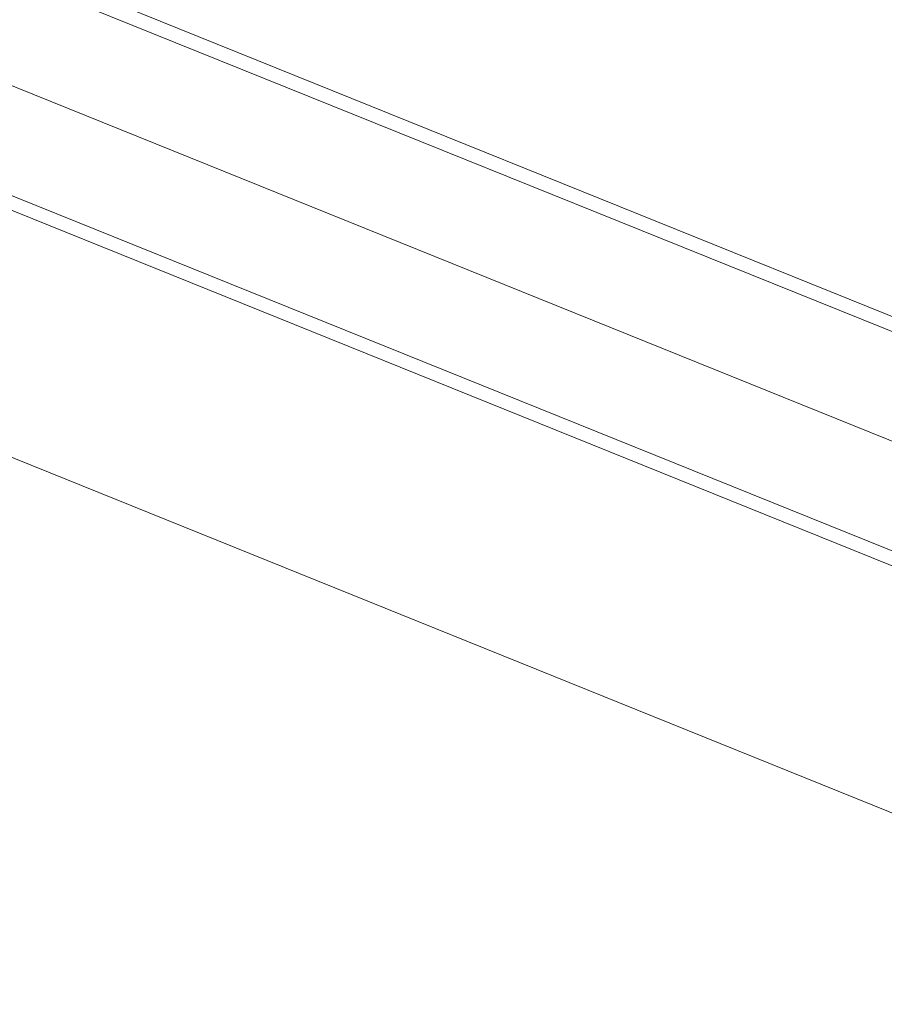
# Model space of a CAD drawing. Header units: millimetres. Extents: x -526411 to -400573, y 47353 to 130199.
# Tile 228 of 256: x -479231 to -478857, y 87052 to 87478. Entities that reach past the tile are written whole.
import ezdxf

# ---------------------------------------------------------------- set-up
doc = ezdxf.new("R2010")
doc.units = ezdxf.units.MM
doc.layers.add('75_--', color=7, linetype='Continuous', lineweight=18)
doc.layers.add('m-pg-03_AI_dwg', color=8, linetype='Continuous', lineweight=18)

# ---------------------------------------------------------------- blocks, each defined once
blk = doc.blocks.new('m-pg-03_AI_dwg_block 7176-646144-3e Verdieping - Percelen telling LI')
at = {"layer": '75_--', "color": 9, "lineweight": 9}
blk.add_line((-622.865, 96.486), (-572.861, 76.301), dxfattribs=at)
blk = doc.blocks.new('m-pg-03_AI_dwg_block 7177-646145-3e Verdieping - Percelen telling LI')
at = {"layer": '75_--', "color": 9, "lineweight": 9}
blk.add_line((-570.282, 77.396), (-622.123, 98.323), dxfattribs=at)
blk = doc.blocks.new('m-pg-03_AI_dwg_block 7178-646146-3e Verdieping - Percelen telling LI')
at = {"layer": '75_--', "color": 9, "lineweight": 9}
blk.add_line((-569.93, 77.546), (-622.022, 98.574), dxfattribs=at)
blk = doc.blocks.new('m-pg-03_AI_dwg_block 7179-646147-3e Verdieping - Percelen telling LI')
at = {"layer": '75_--', "color": 9, "lineweight": 9}
blk.add_line((-623.606, 94.649), (-575.44, 75.205), dxfattribs=at)
blk = doc.blocks.new('m-pg-03_AI_dwg_block 7180-646148-3e Verdieping - Percelen telling LI')
at = {"layer": '75_--', "color": 9, "lineweight": 9}
blk.add_line((-623.708, 94.398), (-575.791, 75.056), dxfattribs=at)
blk = doc.blocks.new('m-pg-03_AI_dwg_block 7175-646185-3e Verdieping - Percelen telling LI')
for name in ['m-pg-03_AI_dwg_block 7178-646146-3e Verdieping - Percelen telling LI', 'm-pg-03_AI_dwg_block 7177-646145-3e Verdieping - Percelen telling LI', 'm-pg-03_AI_dwg_block 7176-646144-3e Verdieping - Percelen telling LI', 'm-pg-03_AI_dwg_block 7179-646147-3e Verdieping - Percelen telling LI', 'm-pg-03_AI_dwg_block 7180-646148-3e Verdieping - Percelen telling LI']:
    blk.add_blockref(name, (0, 0))
blk = doc.blocks.new('m-pg-03_AI_dwg_block 7277-646245-3e Verdieping - Percelen telling LI')
at = {"layer": '75_--', "color": 213, "lineweight": 13}
blk.add_line((-619.217, 87.778), (-577.377, 70.888), dxfattribs=at)
blk = doc.blocks.new('m-pg-03_AI_dwg_block 7255-646311-3e Verdieping - Percelen telling LI')
blk.add_blockref('m-pg-03_AI_dwg_block 7277-646245-3e Verdieping - Percelen telling LI', (0, 0))
blk = doc.blocks.new('m-pg-03_AI_dwg-638970-3e Verdieping - Percelen telling LI')
for name in ['m-pg-03_AI_dwg_block 7175-646185-3e Verdieping - Percelen telling LI', 'm-pg-03_AI_dwg_block 7255-646311-3e Verdieping - Percelen telling LI']:
    blk.add_blockref(name, (0, 0))

msp = doc.modelspace()

# ---------------------------------------------------------------- block references
at = {"layer": 'm-pg-03_AI_dwg', "color": 133, "xscale": 22.2068924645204, "yscale": 22.2068924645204, "zscale": 22.2068924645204}
msp.add_blockref('m-pg-03_AI_dwg-638970-3e Verdieping - Percelen telling LI', (-465826.52, 85478.03), dxfattribs=at)

doc.saveas('drawing.dxf')
